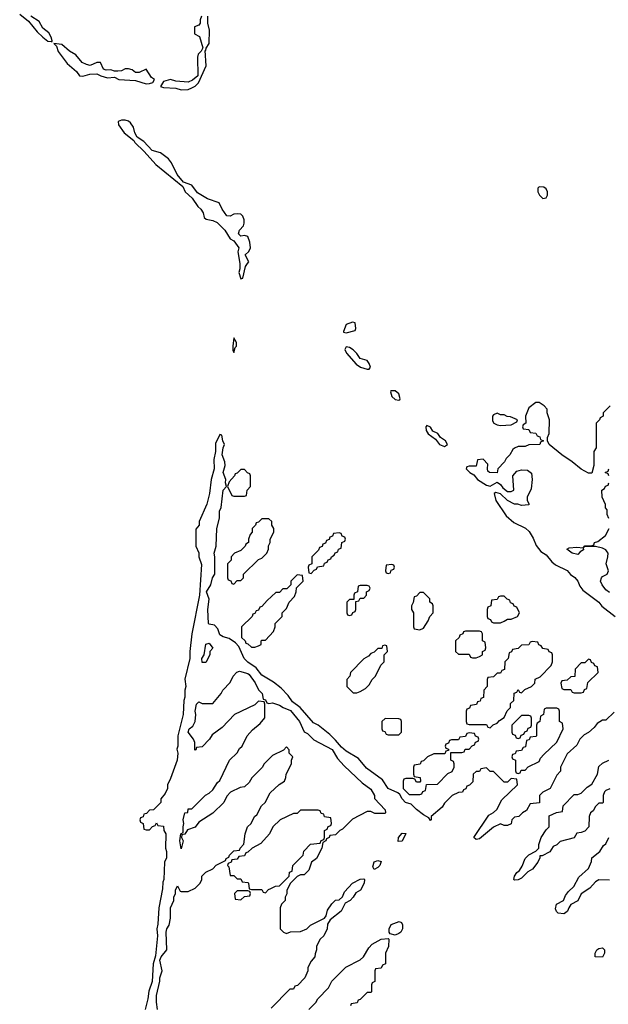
# Model space of a CAD drawing. Header units: inches. Extents: x 2701323 to 2964515, y 494916 to 722124.
# Tile 230 of 256: x 2796050 to 2799404, y 625779 to 631390. Entities that reach past the tile are written whole.
import ezdxf

# ---------------------------------------------------------------- set-up
doc = ezdxf.new("R2010")
doc.units = ezdxf.units.IN
doc.header["$MEASUREMENT"] = 0
doc.layers.add('C7692', color=7, linetype='Continuous')
doc.layers.add('C7693', color=7, linetype='Continuous')

msp = doc.modelspace()

# ---------------------------------------------------------------- linework, layer by layer
at = {"layer": 'C7692', "color": 2, "elevation": 2}
for points in [[(2797303.9, 630000), (2797304.7, 629995.3), (2797304.7, 629970), (2797298, 629950), (2797310, 629914), (2797322, 629918), (2797337.2, 629982.8), (2797348.7, 630000)], [(2799414, 629190), (2799374, 629150), (2799374, 629130), (2799358, 629122), (2799354, 629110), (2799334, 629090), (2799334, 628950), (2799322, 628930), (2799322, 628850), (2799310, 628806), (2799290, 628806), (2799250, 628828), (2799198, 628870), (2799138, 628910), (2799066, 628970), (2799058, 628990), (2799058, 629010), (2799067.3, 629032.7), (2799068, 629110), (2799055.3, 629150), (2799055.3, 629170), (2799038, 629190), (2799010, 629208.7), (2798990, 629208), (2798950, 629178), (2798932, 629130), (2798934, 629090), (2798918, 629082), (2798914, 629070), (2798918, 629058), (2798950, 629054), (2798958, 629038), (2798990, 629034), (2798998, 629018), (2799012.7, 629012.7), (2799018, 628998), (2799034, 628990), (2799018, 628982), (2799014, 628970), (2798950, 628968), (2798930, 628958), (2798890, 628958), (2798870, 628948), (2798859.6, 628940.4), (2798842, 628910), (2798822, 628890), (2798812, 628870), (2798774, 628830), (2798770, 628808), (2798726, 628810), (2798718, 628818), (2798715.3, 628830), (2798718, 628858), (2798690, 628886), (2798658, 628882), (2798650, 628846), (2798610, 628846), (2798598, 628842), (2798594, 628830), (2798614, 628810), (2798636.9, 628796.9), (2798658, 628770), (2798710, 628738), (2798730, 628732), (2798770, 628754), (2798790, 628742), (2798802.8, 628722.8), (2798830, 628702), (2798850, 628702), (2798866, 628710), (2798859, 628790), (2798882.7, 628817.3), (2798910, 628824.7), (2798943.6, 628823.6), (2798965.4, 628805.4), (2798970.8, 628770), (2798963.6, 628716.4), (2798942, 628670), (2798942, 628650), (2798952, 628630), (2798950, 628626), (2798910, 628622), (2798889, 628629), (2798870, 628629.2), (2798829.3, 628649.3), (2798790, 628688), (2798763.6, 628696.4), (2798754, 628690), (2798762.8, 628650), (2798822, 628562), (2798864.5, 628524.5), (2798932.7, 628492.7), (2798952.7, 628472.7), (2798976.1, 628436.1), (2798993.4, 628393.4), (2799019.8, 628359.8), (2799050, 628341), (2799081.4, 628301.4), (2799103.4, 628283.4), (2799170, 628250.6), (2799188.5, 628228.5), (2799212.1, 628212.1), (2799230.7, 628190), (2799242, 628162), (2799258.8, 628138.8), (2799350, 628071), (2799367.7, 628047.7), (2799442.8, 627990)], [(2799436.9, 627443.1), (2799390, 627398), (2799370, 627398), (2799339.6, 627380.4), (2799323.6, 627356.4), (2799290, 627328), (2799265.4, 627314.6), (2799242, 627290), (2799223.6, 627256.4), (2799170, 627206), (2799132, 627130), (2799131.3, 627108.7), (2799110, 627086), (2799072, 627010), (2799030, 626988), (2799012, 626970), (2799012, 626928), (2798958, 626922), (2798936.9, 626883.1), (2798914, 626870), (2798894, 626850), (2798870, 626846), (2798854, 626830), (2798850, 626808), (2798830, 626798), (2798810, 626798), (2798790, 626808), (2798750, 626788), (2798670, 626722), (2798650, 626718), (2798638, 626730), (2798722.7, 626857.3), (2798750, 626872), (2798768, 626890), (2798796.4, 626943.6), (2798886, 627030), (2798882, 627062), (2798850, 627066), (2798830, 627046), (2798810, 627046), (2798750, 627106), (2798730, 627106), (2798710, 627126), (2798678, 627122), (2798670, 627106), (2798650, 627106), (2798634, 627090), (2798632.7, 627047.3), (2798612.7, 627027.3), (2798598, 627022), (2798592.7, 627007.3), (2798578, 627002), (2798572.7, 626987.3), (2798550, 626986), (2798514, 626970), (2798470, 626926), (2798458, 626902), (2798394, 626850), (2798394, 626830), (2798390, 626826), (2798382, 626842), (2798350, 626859), (2798310, 626889.2), (2798280.4, 626920.4), (2798249, 626930), (2798229, 626950), (2798215.3, 626975.3), (2798204.7, 626984.7), (2798149.6, 627009.6), (2798118, 627058), (2798025.6, 627125.6), (2797979.5, 627179.5), (2797910, 627222.7), (2797884.2, 627244.2), (2797850, 627285.2), (2797816.2, 627316.2), (2797750, 627369.2), (2797724.1, 627384.1), (2797648.7, 627470), (2797603.7, 627503.7), (2797578.9, 627538.9), (2797540.2, 627580.2), (2797495.5, 627615.5), (2797430, 627655.3), (2797396.5, 627696.5), (2797349.2, 627729.2), (2797329.3, 627749.3), (2797299, 627819), (2797279, 627839), (2797243.1, 627863.1), (2797210, 627873.2), (2797190, 627885.2), (2797178, 627918), (2797160.4, 627940.4), (2797130, 627945.2), (2797125.2, 627950), (2797121.2, 628030), (2797128.9, 628088.9), (2797115.3, 628130), (2797139, 628170), (2797149, 628210), (2797162, 628230), (2797161.2, 628330), (2797157.2, 628350), (2797169.2, 628390), (2797173.2, 628490), (2797189.2, 628550), (2797189.2, 628590), (2797197.2, 628610), (2797209, 628710), (2797228, 628730), (2797222, 628750), (2797225.2, 628770), (2797209.2, 628810), (2797221.2, 628850), (2797219, 628870), (2797204, 628910), (2797208.7, 628950), (2797217.2, 628970), (2797208, 628990), (2797202, 629022), (2797190, 629026), (2797165.4, 628974.6), (2797164.7, 628930), (2797155.3, 628884.7), (2797157.3, 628830), (2797140.7, 628770), (2797130.6, 628689.4), (2797116, 628630), (2797072, 628530), (2797072, 628510), (2797052.7, 628487.3), (2797054, 628390), (2797071.1, 628351.1), (2797071.3, 628330), (2797086.4, 628286.4), (2797074.8, 628110), (2797030.8, 627890), (2797018.8, 627790), (2797018.8, 627750), (2796991.3, 627631.3), (2796996, 627590), (2796991.1, 627568.9), (2796990.9, 627529.1), (2796984.7, 627510), (2796981, 627430), (2796951.1, 627308.9), (2796950.8, 627250), (2796946, 627234), (2796950.8, 627210), (2796947.3, 627170), (2796910, 627066), (2796892, 627030), (2796892, 627010), (2796879.6, 626980.4), (2796854, 626950), (2796854, 626930), (2796812.7, 626887.3), (2796790, 626886), (2796772.7, 626867.3), (2796758, 626862), (2796752.7, 626847.3), (2796738, 626842), (2796734, 626830), (2796738, 626818), (2796754, 626810), (2796758, 626778), (2796770, 626774), (2796790, 626774), (2796807.3, 626792.7), (2796822, 626798), (2796830, 626814), (2796838, 626798), (2796870, 626794), (2796872, 626770), (2796882, 626750), (2796881, 626670), (2796886.8, 626650), (2796886.4, 626613.6), (2796876, 626590), (2796871.3, 626490), (2796865.4, 626474.6), (2796863.6, 626436.4), (2796842, 626330), (2796836.9, 626236.9), (2796831.3, 626210), (2796836, 626170), (2796824, 626056), (2796811.3, 626010), (2796804.7, 625910), (2796786.4, 625853.6), (2796781, 625810), (2796764.7, 625750)], [(2799406, 628790), (2799402, 628802), (2799386, 628810), (2799402, 628818), (2799406, 628830)], [(2799407.3, 628547.3), (2799398, 628570), (2799396.4, 628596.4), (2799388.4, 628608.4), (2799387.3, 628627.3), (2799368.4, 628668.4), (2799366, 628710), (2799382, 628718), (2799387.3, 628732.7), (2799402, 628738), (2799406, 628750)], [(2799410, 628125.2), (2799390, 628142), (2799369, 628170), (2799359, 628190), (2799364, 628210), (2799370, 628218), (2799398, 628230), (2799405.2, 628250), (2799392.3, 628290), (2799401.2, 628330), (2799402, 628350), (2799398, 628358), (2799389, 628369), (2799370, 628378), (2799330, 628388.7), (2799272.7, 628387.3), (2799262, 628382), (2799270, 628391.3), (2799307.3, 628392.7), (2799322, 628398), (2799326, 628410), (2799343.1, 628416.9), (2799388, 628450), (2799408, 628490)], [(2796836, 625750), (2796828.9, 625791.1), (2796828.7, 625830), (2796848.4, 625911.6), (2796848.9, 625931.1), (2796862, 625970), (2796848.7, 626031.3), (2796855.3, 626050), (2796888.7, 626090), (2796884, 626190), (2796889, 626210), (2796901.2, 626230), (2796909, 626270), (2796908.7, 626330), (2796928.7, 626370), (2796928.7, 626390), (2796938, 626410), (2796938, 626430), (2796950, 626454), (2796964.7, 626424.7), (2796970, 626422), (2797010, 626422), (2797050, 626442), (2797078, 626470), (2797088, 626490), (2797088, 626510), (2797110, 626532), (2797150, 626552), (2797170, 626572), (2797222, 626598), (2797226, 626610), (2797242, 626618), (2797246, 626630), (2797270, 626654), (2797302, 626658), (2797306, 626670), (2797327.3, 626692.7), (2797335.3, 626750), (2797348, 626790), (2797368, 626810), (2797388, 626850), (2797400.4, 626859.6), (2797428, 626910), (2797448, 626930), (2797476.4, 626983.6), (2797528.9, 627031.1), (2797558, 627050), (2797567.3, 627072.7), (2797568.4, 627091.6), (2797598, 627150), (2797598, 627170), (2797606, 627190), (2797586, 627210), (2797586, 627230), (2797570, 627246), (2797552.7, 627227.3), (2797490, 627198), (2797442, 627150), (2797431.1, 627128.9), (2797372, 627070), (2797356.9, 627043.1), (2797330, 627018), (2797305.4, 627014.6), (2797251.6, 626988.4), (2797230, 626966), (2797214, 626930), (2797151.1, 626868.9), (2797070, 626818), (2797050.7, 626789.3), (2797006, 626774), (2796990, 626748), (2796974, 626746), (2796972, 626730), (2796982, 626710), (2796970, 626666), (2796962, 626710), (2796968.7, 626750), (2796982, 626758), (2796981.2, 626790), (2796986, 626810), (2796981.2, 626830), (2796990, 626871.3), (2797007.3, 626872.7), (2797010, 626894), (2797030, 626894), (2797108.9, 626971.1), (2797130, 626982), (2797150, 627002), (2797176.4, 627043.6), (2797190, 627054), (2797246, 627170), (2797288.4, 627211.6), (2797303.1, 627236.9), (2797318, 627250), (2797346, 627310), (2797376.4, 627343.6), (2797420.4, 627379.6), (2797447.3, 627412.7), (2797446, 627490), (2797442, 627502), (2797410, 627506), (2797390, 627486), (2797274, 627430), (2797203.6, 627356.4), (2797146, 627314), (2797132, 627290), (2797090, 627246), (2797058, 627242), (2797054, 627230), (2797048, 627228), (2797048.4, 627271.6), (2797041.2, 627290), (2797009, 627331), (2797015.3, 627350), (2797036.2, 627363.8), (2797049, 627390), (2797054, 627430), (2797049, 627450), (2797058, 627490), (2797070, 627502), (2797090, 627494), (2797150, 627494), (2797198, 627550), (2797208, 627570), (2797250, 627614), (2797266, 627650), (2797287.3, 627672.7), (2797302, 627678), (2797350, 627664.7), (2797358, 627658), (2797390.9, 627610.9), (2797411.1, 627571.1), (2797432, 627550), (2797438, 627518), (2797450, 627514), (2797458, 627498), (2797470, 627494), (2797490, 627498), (2797530, 627484.7), (2797552, 627470), (2797593.7, 627453.7), (2797644.7, 627390), (2797671.6, 627331.6), (2797690, 627322), (2797726, 627286), (2797830.4, 627230.4), (2797860.5, 627180.5), (2797898.8, 627138.8), (2798000.7, 627040.7), (2798050, 627006), (2798071.3, 626970), (2798072, 626952), (2798132.7, 626887.3), (2798134, 626870), (2798130, 626866), (2798072.7, 626867.3), (2798050, 626878), (2798030, 626878), (2797946.4, 626833.6), (2797890, 626778), (2797874, 626770), (2797850, 626746), (2797818, 626742), (2797814, 626730), (2797798, 626722), (2797794, 626710), (2797778, 626702), (2797772, 626670), (2797742, 626610), (2797712, 626590), (2797696.9, 626543.1), (2797670, 626518), (2797650, 626518), (2797630, 626508), (2797591.6, 626468.4), (2797572.7, 626427.3), (2797571.6, 626408.4), (2797562, 626390), (2797562, 626370), (2797542, 626350), (2797534, 626330), (2797534, 626210), (2797554, 626190), (2797570, 626182), (2797592.7, 626192.7), (2797650, 626194), (2797686, 626210), (2797706, 626230), (2797786, 626270), (2797796.4, 626283.6), (2797804.7, 626315.3), (2797828.9, 626351.1), (2797850, 626372), (2797870, 626374), (2797888.4, 626391.6), (2797900.2, 626419.8), (2797946, 626470), (2797990, 626492), (2798010, 626494), (2798014, 626490), (2798012, 626470), (2797992, 626430), (2797966, 626414), (2797950.9, 626389.1), (2797932, 626370), (2797904.7, 626355.3), (2797882, 626310), (2797819.6, 626260.4), (2797803.6, 626236.4), (2797802, 626210), (2797782, 626170), (2797762, 626150), (2797742, 626110), (2797742, 626090), (2797732.7, 626067.3), (2797732, 626050), (2797710, 626026), (2797692, 625990), (2797692, 625970), (2797674, 625930), (2797632.7, 625887.3), (2797618, 625882), (2797610, 625866), (2797590, 625866), (2797483.6, 625756.4)], [(2799412.7, 627007.3), (2799390, 626998), (2799382, 626990), (2799374, 626970), (2799374, 626930), (2799370, 626926), (2799350, 626926), (2799330, 626906), (2799318, 626882), (2799302, 626870), (2799294, 626850), (2799292, 626790), (2799270, 626766), (2799250, 626758), (2799224.7, 626755.3), (2799210, 626728), (2799130, 626708), (2799110, 626688), (2799090, 626678), (2799070, 626648), (2799026, 626626), (2799014, 626626), (2799014, 626614), (2799002, 626590), (2798971.1, 626548.9), (2798945.4, 626534.6), (2798910, 626498), (2798890, 626488), (2798870, 626486), (2798866, 626490), (2798868.7, 626510), (2798882, 626530), (2798898, 626542), (2798913.6, 626566.4), (2798929.1, 626610.9), (2798950, 626632), (2798990, 626652), (2799008, 626670), (2799008, 626690), (2799022, 626730), (2799050, 626774), (2799066, 626790), (2799067.3, 626852.7), (2799108.4, 626871.6), (2799142, 626878), (2799146, 626910), (2799210, 626974), (2799230, 626974), (2799250, 626982), (2799283.1, 627016.9), (2799310, 627034), (2799342, 627090), (2799350, 627134), (2799370, 627154), (2799406, 627170)], [(2799410, 626486), (2799350, 626488), (2799330, 626478), (2799298, 626442), (2799250, 626408), (2799230.8, 626369.2), (2799190, 626348), (2799178, 626330), (2799172, 626310), (2799159.8, 626300.2), (2799150, 626295.3), (2799118, 626298), (2799108, 626308), (2799103.1, 626323.1), (2799108, 626350), (2799148.4, 626371.6), (2799160.2, 626399.8), (2799177.2, 626422.8), (2799208, 626450), (2799236.4, 626503.6), (2799290, 626554), (2799307.3, 626592.7), (2799310, 626614), (2799355.3, 626650), (2799376.4, 626683.6), (2799390, 626694), (2799406, 626730)], [(2797698, 625750), (2797738, 625790), (2797748.9, 625811.1), (2797810, 625874), (2797828.9, 625911.1), (2797909.1, 625990.9), (2797990, 626032), (2798008, 626050), (2798039, 626101), (2798058, 626122), (2798110, 626151.3), (2798150, 626154), (2798154, 626150), (2798151.6, 626108.4), (2798134, 626070), (2798134, 626010), (2798118, 626002), (2798110, 625986), (2798078, 625982), (2798074, 625970), (2798074, 625910), (2798058, 625902), (2798054, 625890), (2798054, 625850), (2798050, 625846), (2798030, 625846), (2797990, 625806), (2797978, 625802), (2797972.7, 625787.3), (2797938, 625782), (2797934, 625770)]]:
    msp.add_lwpolyline(points, dxfattribs=at)
for points in [[(2797946, 629666), (2797910, 629654), (2797894, 629614), (2797894, 629610), (2797910, 629604.7), (2797962, 629618), (2797966, 629630), (2797962, 629662)], [(2797270, 629578), (2797264.7, 629530), (2797264.7, 629504.7), (2797270, 629494), (2797278, 629522), (2797286, 629530), (2797286, 629550)], [(2797910, 629526), (2797902, 629510), (2797911.3, 629490), (2797966.2, 629426.2), (2797992, 629410), (2798030, 629398), (2798042, 629398), (2798048, 629410), (2798042, 629430), (2798030, 629448), (2797990, 629459), (2797970, 629488.7), (2797950, 629508.7), (2797930, 629522)], [(2798190, 629275.3), (2798165.4, 629274.6), (2798162, 629270), (2798170, 629242), (2798190, 629226), (2798210, 629222), (2798216.4, 629223.6), (2798218, 629230), (2798210, 629258)], [(2798770, 629148), (2798750, 629138), (2798744.7, 629130), (2798743.6, 629103.6), (2798751.6, 629091.6), (2798770, 629082), (2798790, 629078), (2798850, 629082), (2798882, 629098), (2798886, 629110), (2798847.3, 629127.3), (2798828.4, 629128.4), (2798810, 629138), (2798790, 629138)], [(2798370, 629078), (2798364.7, 629070), (2798366, 629050), (2798378, 629030), (2798418.8, 628998.8), (2798442, 628970), (2798470, 628958), (2798488, 628970), (2798475.3, 628990), (2798448.4, 629008.4), (2798431.9, 629031.9), (2798404.7, 629044.7), (2798390, 629068)], [(2797330, 628826), (2797310, 628826), (2797290, 628806), (2797278, 628802), (2797274, 628790), (2797243.6, 628756.4), (2797234, 628730), (2797258, 628678), (2797270, 628674), (2797330, 628674), (2797342, 628678), (2797346, 628710), (2797366, 628730), (2797366, 628790), (2797362, 628802), (2797347.3, 628807.3)], [(2797470, 628546), (2797430, 628546), (2797410, 628526), (2797398, 628522), (2797394, 628510), (2797374, 628490), (2797374, 628470), (2797363.6, 628456.4), (2797354, 628430), (2797354, 628410), (2797338, 628402), (2797334, 628390), (2797310, 628366), (2797274, 628350), (2797254, 628330), (2797254, 628310), (2797234, 628290), (2797234, 628210), (2797238, 628198), (2797252.7, 628192.7), (2797258, 628178), (2797270, 628174), (2797290, 628194), (2797310, 628194), (2797326, 628210), (2797326, 628230), (2797410, 628314), (2797430, 628322), (2797458, 628350), (2797467.3, 628372.7), (2797468.4, 628391.6), (2797478, 628410), (2797478, 628430), (2797498, 628470), (2797498, 628490), (2797486, 628510), (2797486, 628530)], [(2797870, 628466), (2797838, 628462), (2797832.7, 628447.3), (2797818, 628442), (2797812.7, 628427.3), (2797798, 628422), (2797792.7, 628407.3), (2797778, 628402), (2797772.7, 628387.3), (2797758, 628382), (2797752.7, 628367.3), (2797714, 628330), (2797714, 628290), (2797698, 628282), (2797694, 628270), (2797698, 628238), (2797710, 628234), (2797727.3, 628252.7), (2797742, 628258), (2797747.3, 628272.7), (2797782, 628278), (2797787.3, 628292.7), (2797802, 628298), (2797807.3, 628312.7), (2797822, 628318), (2797826, 628330), (2797842, 628338), (2797847.3, 628352.7), (2797862, 628358), (2797867.3, 628372.7), (2797882, 628378), (2797886, 628410), (2797902, 628418), (2797906, 628430), (2797902, 628442), (2797887.3, 628447.3), (2797882, 628462)], [(2799230, 628342), (2799198, 628350), (2799168, 628372), (2799180.2, 628379.8), (2799224.7, 628384.7), (2799259.6, 628379.6), (2799262, 628370), (2799242.8, 628357.2)], [(2798170, 628286), (2798138, 628282), (2798134, 628250), (2798138, 628238), (2798150, 628234), (2798162, 628238), (2798167.3, 628252.7), (2798182, 628258), (2798186, 628270), (2798182, 628282)], [(2797630, 628226), (2797594, 628190), (2797594, 628170), (2797572.7, 628147.3), (2797550, 628146), (2797530, 628126), (2797510, 628126), (2797459.6, 628080.4), (2797430, 628046), (2797418, 628042), (2797410, 628026), (2797398, 628022), (2797390, 628006), (2797378, 628002), (2797374, 627990), (2797314, 627930), (2797314, 627870), (2797334, 627850), (2797338, 627838), (2797350, 627834), (2797370, 627814), (2797390, 627814), (2797410, 627822), (2797426, 627830), (2797426, 627850), (2797430, 627854), (2797450, 627854), (2797496.4, 627903.6), (2797506, 627930), (2797506, 627950), (2797546, 627990), (2797546, 628010), (2797570, 628034), (2797586, 628070), (2797616.4, 628103.6), (2797626, 628130), (2797627.3, 628152.7), (2797666, 628190), (2797662, 628222)], [(2798030, 628166), (2797990, 628166), (2797978, 628162), (2797974, 628130), (2797958, 628122), (2797954, 628110), (2797954, 628086), (2797930, 628086), (2797914, 628070), (2797914, 628010), (2797918, 627998), (2797930, 627994), (2797942, 627998), (2797947.3, 628012.7), (2797962, 628018), (2797966, 628030), (2797966, 628074), (2797982, 628078), (2797990, 628094), (2798010, 628094), (2798026, 628110), (2798026, 628130), (2798042, 628138), (2798046, 628150), (2798042, 628162)], [(2798350, 628126), (2798330, 628126), (2798310, 628106), (2798298, 628102), (2798291.6, 628068.4), (2798282, 628050), (2798282, 628030), (2798294, 628010), (2798294, 627930), (2798298, 627918), (2798330, 627914), (2798350, 627922), (2798376.4, 627963.6), (2798386, 627990), (2798406, 628010), (2798406, 628050), (2798402, 628062), (2798386, 628070), (2798386, 628090)], [(2798810, 628106), (2798790, 628106), (2798778, 628102), (2798770, 628086), (2798738, 628082), (2798734, 628050), (2798718, 628042), (2798714, 628030), (2798714, 627990), (2798718, 627978), (2798732.7, 627972.7), (2798738, 627958), (2798750, 627954), (2798790, 627954), (2798810, 627962), (2798830, 627974), (2798850, 627974), (2798886, 627990), (2798898, 628010), (2798882, 628042), (2798867.3, 628047.3), (2798862, 628062), (2798847.3, 628067.3), (2798842, 628082), (2798827.3, 628087.3)], [(2798670, 627906), (2798590, 627906), (2798578, 627902), (2798574, 627890), (2798558, 627882), (2798554, 627870), (2798534, 627850), (2798534, 627790), (2798550, 627774), (2798610, 627774), (2798618, 627758), (2798630, 627754), (2798650, 627754), (2798670, 627762), (2798686, 627770), (2798686, 627790), (2798702, 627798), (2798706, 627810), (2798702, 627842), (2798686, 627850), (2798686, 627890), (2798682, 627902)], [(2797090, 627728), (2797088.7, 627750), (2797102, 627770), (2797110, 627832), (2797130, 627838), (2797151.3, 627808.7), (2797134, 627790), (2797134, 627770), (2797110, 627728)], [(2798970, 627846), (2798958, 627842), (2798951.6, 627828.4), (2798910, 627826), (2798890, 627806), (2798858, 627802), (2798852.7, 627787.3), (2798838, 627782), (2798834, 627750), (2798814, 627730), (2798812.7, 627687.3), (2798798, 627682), (2798790, 627666), (2798770, 627666), (2798750, 627646), (2798718, 627642), (2798714, 627630), (2798714, 627590), (2798694, 627570), (2798692.7, 627527.3), (2798678, 627522), (2798672.7, 627507.3), (2798658, 627502), (2798652.7, 627487.3), (2798618, 627482), (2798612.7, 627467.3), (2798598, 627462), (2798594, 627450), (2798594, 627390), (2798598, 627378), (2798610, 627374), (2798710, 627374), (2798718, 627358), (2798730, 627354), (2798747.3, 627372.7), (2798770, 627382), (2798783.1, 627396.9), (2798810, 627414), (2798828.4, 627451.6), (2798846, 627470), (2798847.3, 627492.7), (2798866, 627510), (2798867.3, 627552.7), (2798882, 627558), (2798890, 627574), (2798898, 627558), (2798910, 627554), (2798927.3, 627572.7), (2798966, 627590), (2798986, 627610), (2798987.3, 627632.7), (2799014.6, 627645.4), (2799078, 627710), (2799086, 627730), (2799086, 627770), (2799082, 627782), (2799067.3, 627787.3), (2799062, 627802), (2799030, 627806), (2799022, 627822), (2799007.3, 627827.3), (2799002, 627842)], [(2798130, 627826), (2798118, 627822), (2798112.7, 627807.3), (2798090, 627806), (2798070, 627786), (2798050, 627778), (2798036.9, 627763.1), (2798011.6, 627748.4), (2797934, 627670), (2797931.6, 627648.4), (2797914, 627630), (2797914, 627590), (2797950, 627554), (2797970, 627554), (2797990, 627562), (2798020.4, 627579.6), (2798040.4, 627599.6), (2798058, 627630), (2798078, 627650), (2798108.4, 627711.6), (2798126, 627730), (2798126, 627770), (2798146, 627790), (2798142, 627822)], [(2799290, 627746), (2799270, 627726), (2799250, 627726), (2799214, 627690), (2799212.7, 627647.3), (2799190, 627646), (2799170, 627626), (2799138, 627622), (2799134, 627610), (2799138, 627578), (2799150, 627574), (2799190, 627574), (2799198, 627558), (2799210, 627554), (2799250, 627554), (2799262, 627558), (2799267.3, 627572.7), (2799282, 627578), (2799287.3, 627612.7), (2799346, 627670), (2799342, 627702), (2799327.3, 627707.3), (2799322, 627722), (2799307.3, 627727.3), (2799302, 627742)], [(2799110, 627466), (2799050, 627466), (2799038, 627462), (2799034, 627430), (2799018, 627422), (2799014, 627390), (2798998, 627382), (2798994, 627370), (2798994, 627310), (2798990, 627306), (2798958, 627302), (2798952.7, 627287.3), (2798938, 627282), (2798932.7, 627247.3), (2798918, 627242), (2798910, 627226), (2798878, 627222), (2798872.7, 627207.3), (2798858, 627202), (2798854, 627190), (2798858, 627178), (2798874, 627170), (2798874, 627110), (2798878, 627098), (2798890, 627094), (2798902, 627098), (2798907.3, 627112.7), (2798930, 627114), (2798947.3, 627132.7), (2799010, 627162), (2799018, 627182), (2799036.4, 627203.6), (2799110, 627274), (2799146, 627350), (2799142, 627382), (2799126, 627390), (2799126, 627450), (2799122, 627462)], [(2798132.7, 627407.3), (2798114, 627390), (2798114, 627350), (2798118, 627338), (2798130, 627334), (2798138, 627318), (2798150, 627314), (2798210, 627314), (2798226, 627330), (2798226, 627390), (2798222, 627402), (2798210, 627406)], [(2798950, 627426), (2798910, 627426), (2798854, 627370), (2798854, 627330), (2798858, 627318), (2798872.7, 627312.7), (2798878, 627298), (2798890, 627294), (2798902, 627298), (2798907.3, 627312.7), (2798922, 627318), (2798927.3, 627332.7), (2798942, 627338), (2798947.3, 627352.7), (2798962, 627358), (2798966, 627370), (2798966, 627410), (2798962, 627422)], [(2798610, 627326), (2798598, 627322), (2798590, 627306), (2798558, 627302), (2798550, 627286), (2798510, 627286), (2798498, 627282), (2798492.7, 627267.3), (2798478, 627262), (2798474, 627250), (2798478, 627238), (2798492.7, 627232.7), (2798494, 627226), (2798478, 627222), (2798472.7, 627207.3), (2798410, 627206), (2798374, 627190), (2798350, 627166), (2798338, 627162), (2798332.7, 627147.3), (2798298, 627142), (2798294, 627130), (2798294, 627090), (2798298, 627078), (2798332.7, 627072.7), (2798334, 627050), (2798330, 627046), (2798310, 627046), (2798302, 627062), (2798290, 627066), (2798250, 627066), (2798238, 627062), (2798234, 627050), (2798234, 627010), (2798270, 626974), (2798330, 626974), (2798342, 626978), (2798347.3, 626992.7), (2798362, 626998), (2798367.3, 627032.7), (2798430, 627034), (2798490, 627094), (2798514.6, 627105.4), (2798526, 627130), (2798526, 627150), (2798522, 627162), (2798506, 627170), (2798506, 627214), (2798570, 627214), (2798582, 627218), (2798587.3, 627232.7), (2798610, 627234), (2798627.3, 627252.7), (2798642, 627258), (2798647.3, 627272.7), (2798662, 627278), (2798666, 627290), (2798662, 627302), (2798647.3, 627307.3), (2798642, 627322)], [(2797750, 626886), (2797650, 626886), (2797630, 626866), (2797610, 626866), (2797534, 626830), (2797492, 626790), (2797474, 626750), (2797423.6, 626696.4), (2797374, 626670), (2797350, 626646), (2797338, 626642), (2797330, 626626), (2797298, 626622), (2797290, 626606), (2797258, 626602), (2797254, 626590), (2797238, 626582), (2797234, 626570), (2797242, 626562), (2797250, 626514), (2797270, 626514), (2797290, 626494), (2797310, 626494), (2797318, 626478), (2797350, 626474), (2797354, 626470), (2797358, 626438), (2797370, 626434), (2797430, 626434), (2797438, 626418), (2797450, 626414), (2797467.3, 626432.7), (2797480.4, 626439.6), (2797508.4, 626451.6), (2797530, 626454), (2797586, 626510), (2797587.3, 626532.7), (2797602, 626538), (2797606, 626570), (2797666, 626630), (2797668.4, 626651.6), (2797707.3, 626692.7), (2797762, 626698), (2797767.3, 626712.7), (2797782, 626718), (2797786, 626730), (2797786, 626770), (2797802, 626778), (2797807.3, 626792.7), (2797822, 626798), (2797826, 626810), (2797822, 626842), (2797787.3, 626847.3), (2797782, 626862), (2797767.3, 626867.3), (2797762, 626882)], [(2798207.3, 626707.3), (2798208, 626730), (2798230, 626754), (2798250, 626752), (2798230, 626708.7)], [(2798070, 626548), (2798062, 626562), (2798069.2, 626590.8), (2798090, 626598), (2798110, 626594), (2798102, 626570), (2798090, 626558)], [(2797350, 626426), (2797290, 626426), (2797274, 626410), (2797278, 626378), (2797310, 626374), (2797330, 626394), (2797362, 626398), (2797366, 626410), (2797362, 626422)], [(2798190, 626174), (2798160.2, 626180.2), (2798155.3, 626190), (2798155.3, 626210), (2798166, 626234), (2798211.3, 626251.3), (2798224.7, 626244.7), (2798232, 626232), (2798232, 626210), (2798222, 626190), (2798210, 626182)], [(2799370, 626048.7), (2799328, 626050), (2799328, 626070), (2799338, 626090), (2799350, 626098), (2799370, 626102), (2799382, 626090), (2799382, 626070)]]:
    msp.add_lwpolyline(points, close=True, dxfattribs=at)
at = {"layer": 'C7693', "color": 2, "elevation": 2}
for points in [[(2796050, 631421.6), (2796101.1, 631381.1), (2796150, 631320.5), (2796181.6, 631290), (2796210, 631268.4), (2796230, 631266), (2796234.6, 631265.4), (2796235.3, 631270), (2796229.3, 631290), (2796215.1, 631315.1), (2796182, 631342), (2796160.2, 631380.2), (2796114, 631410)], [(2797086, 631410), (2797078.8, 631390), (2797078, 631370), (2797070, 631358), (2797046.8, 631350), (2797046.8, 631310), (2797074, 631294), (2797094, 631230), (2797084.7, 631210), (2797067.3, 631192.7), (2797063.5, 631176.5), (2797064.7, 631070), (2797034, 631046), (2797010, 631034), (2796940.2, 631040.2), (2796910, 631048.7), (2796870, 631038), (2796852, 631010), (2796870, 631004), (2796939.8, 630999.8), (2796970, 630991), (2797010, 630991.3), (2797030, 631001), (2797050, 631011), (2797069, 631030), (2797113.4, 631126.6), (2797106, 631214), (2797110, 631214), (2797112.9, 631227.1), (2797130, 631254), (2797131.8, 631330), (2797122, 631370), (2797122, 631410)], [(2797348.7, 630000), (2797355.3, 630010), (2797335.3, 630050), (2797355.3, 630070), (2797365.2, 630090), (2797361.5, 630121.5), (2797350, 630155.3), (2797330, 630161.2), (2797310, 630156), (2797296, 630170), (2797302, 630190), (2797324.8, 630215.2), (2797329.5, 630230), (2797329.4, 630250), (2797321.2, 630270), (2797310, 630281.2), (2797290, 630284.5), (2797270, 630280.9), (2797250, 630269.6), (2797230, 630272.7), (2797202.9, 630310), (2797187.2, 630347.2), (2797120.9, 630370), (2797063.3, 630403.3), (2797030, 630447), (2796984.1, 630464.1), (2796947.2, 630507.2), (2796914.3, 630574.3), (2796897.8, 630597.8), (2796852.1, 630632.1), (2796805.4, 630645.4), (2796756.4, 630696.4), (2796720.1, 630720.1), (2796705.1, 630745.1), (2796698, 630778), (2796681.8, 630801.8), (2796670, 630811.6), (2796650, 630816.9), (2796630, 630816.9), (2796611, 630810), (2796612.2, 630790), (2796644.5, 630744.5), (2796700.9, 630700.9), (2796706.4, 630690), (2796759.7, 630639.7), (2796825.4, 630565.4), (2796978.9, 630438.9), (2796993.4, 630410), (2797032.6, 630372.6), (2797065.1, 630325.1), (2797082, 630310), (2797094.9, 630290), (2797102, 630262), (2797112.4, 630252.4), (2797150, 630246.5), (2797174.2, 630234.2), (2797218, 630190), (2797250, 630140.7), (2797270.6, 630130.6), (2797298, 630090), (2797292, 630068), (2797303.9, 630000)]]:
    msp.add_lwpolyline(points, dxfattribs=at)
for points in [[(2796245.4, 631254.6), (2796259.9, 631239.9), (2796269.1, 631209.1), (2796303.4, 631163.4), (2796321.2, 631141.2), (2796374.4, 631094.4), (2796390, 631070.8), (2796410, 631068.2), (2796450, 631078.8), (2796490, 631082), (2796512, 631070), (2796550, 631058.8), (2796590, 631062), (2796614, 631050), (2796710, 631042.8), (2796770, 631024), (2796790, 631026), (2796808.7, 631031.3), (2796818, 631050), (2796800.7, 631060.7), (2796770, 631108.7), (2796730, 631089), (2796710, 631089.2), (2796690, 631105.2), (2796670, 631109.3), (2796650, 631109.3), (2796630, 631099.3), (2796610, 631097.2), (2796590, 631097.2), (2796570, 631104), (2796542, 631102), (2796528, 631108), (2796510, 631146), (2796490, 631146), (2796451, 631129), (2796430, 631134), (2796405.6, 631145.6), (2796369.6, 631189.6), (2796334, 631210), (2796290, 631249)], [(2799010, 630438), (2799002, 630430), (2799002, 630410), (2799012, 630390), (2799030, 630372), (2799050, 630374), (2799058, 630390), (2799058, 630410), (2799050, 630426), (2799036.4, 630436.4)]]:
    msp.add_lwpolyline(points, close=True, dxfattribs=at)

doc.saveas('drawing.dxf')
